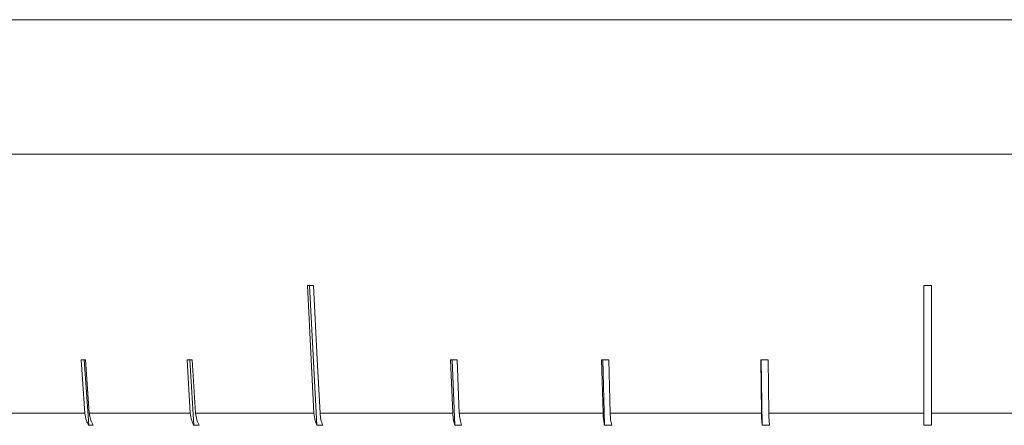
# Model space of a CAD drawing. Header units: inches. Extents: x -4.1 to 22.8, y -8.3 to 17.7.
# Tile 113 of 130: x 18.945 to 20.265, y 0.896 to 1.439. Entities that reach past the tile are written whole.
import ezdxf

# ---------------------------------------------------------------- set-up
doc = ezdxf.new("R2010")
doc.units = ezdxf.units.IN
doc.header["$MEASUREMENT"] = 0

msp = doc.modelspace()

# ---------------------------------------------------------------- linework, layer by layer
at = {"color": 7, "linetype": 'Continuous', "lineweight": 15}
for p, q in [((18.6943, 1.4392), (21.6303, 1.4392)), ((18.9454, 1.4392), (18.8903, 1.4392)), ((19.0379, 1.4392), (18.9739, 1.4392)), ((19.1427, 1.4392), (19.0704, 1.4392)), ((19.2587, 1.4392), (19.179, 1.4392)), ((19.3846, 1.4392), (19.2983, 1.4392)), ((19.519, 1.4392), (19.4271, 1.4392)), ((19.6605, 1.4392), (19.564, 1.4392)), ((19.8074, 1.4392), (19.7074, 1.4392)), ((19.9583, 1.4392), (19.8557, 1.4392)), ((20.1113, 1.4392), (20.0075, 1.4392)), ((20.265, 1.4392), (20.1609, 1.4392)), ((20.1623, 1.2592), (18.6943, 1.2592)), ((21.6303, 1.2592), (20.1623, 1.2592)), ((19.3339, 1.0834), (19.3436, 0.8961)), ((20.1573, 1.0834), (20.1573, 0.9125)), ((20.1673, 0.9125), (20.1673, 1.0834)), ((19.0278, 0.9838), (19.0328, 0.9125)), ((19.0318, 0.9838), (19.0381, 0.8961)), ((19.0387, 0.9125), (19.0337, 0.9838)), ((19.1697, 0.9838), (19.1741, 0.9125)), ((19.1733, 0.9838), (19.1787, 0.8961)), ((19.1812, 0.9125), (19.1768, 0.9838)), ((19.5229, 0.9838), (19.5257, 0.9125)), ((19.5251, 0.9838), (19.5286, 0.8961)), ((19.5346, 0.9125), (19.5318, 0.9838)), ((19.7253, 0.9838), (19.7273, 0.9125)), ((19.7269, 0.9838), (19.7292, 0.8961)), ((19.7368, 0.9125), (19.7348, 0.9838)), ((19.9386, 0.9838), (19.9395, 0.9125)), ((19.9393, 0.9838), (19.9405, 0.8961)), ((19.9494, 0.9125), (19.9484, 0.9838)), ((18.9239, 0.9125), (19.0328, 0.9125)), ((19.0387, 0.9125), (19.1741, 0.9125)), ((19.1812, 0.9125), (19.3398, 0.9125)), ((19.3479, 0.9125), (19.5257, 0.9125)), ((19.5346, 0.9125), (19.7273, 0.9125)), ((19.7368, 0.9125), (19.9395, 0.9125)), ((19.9494, 0.9125), (20.1573, 0.9125)), ((20.1673, 0.9125), (20.3752, 0.9125)), ((19.0439, 0.8961), (19.0381, 0.8961)), ((19.1858, 0.8961), (19.1787, 0.8961)), ((19.3517, 0.8961), (19.3436, 0.8961)), ((19.5375, 0.8961), (19.5286, 0.8961)), ((19.7388, 0.8961), (19.7292, 0.8961)), ((19.9504, 0.8961), (19.9405, 0.8961)), ((20.1673, 0.8961), (20.1573, 0.8961))]:
    msp.add_line(p, q, dxfattribs=at)
at = {"color": 7, "linetype": 'Continuous', "lineweight": 15, "flags": 128}
for points in [[(19.331, 1.0834), (19.3361, 0.984), (19.3398, 0.9125)], [(19.3479, 0.9125), (19.3442, 0.984), (19.3391, 1.0834)]]:
    msp.add_lwpolyline(points, dxfattribs=at)
at = {"color": 7, "linetype": 'Continuous', "lineweight": 15}
for centre, major_axis, ratio, start_param, end_param in [((20.1687, 1.2075), (1.4183, 0.0733), 0.070593, 4.076882, 4.083933), ((20.1623, 1.2075), (1.4182, 0), 0.087491, 4.708863, 4.715914), ((20.171, 1.1071), (1.4095, 0.1), 0.051167, 3.762719, 3.769814), ((20.1699, 1.1071), (1.4095, 0.0875), 0.061627, 3.919602, 3.926696), ((20.1672, 1.1071), (1.4095, 0.0563), 0.077831, 4.23448, 4.241575), ((20.1656, 1.1071), (1.4095, 0.0384), 0.083147, 4.39241, 4.399505), ((20.164, 1.1071), (1.4095, 0.0194), 0.086398, 4.550566, 4.557661)]:
    msp.add_ellipse(centre, major_axis=major_axis, ratio=ratio, start_param=start_param, end_param=end_param, dxfattribs=at)
for points, knots in [([(19.0328, 0.9125), (19.0333, 0.909), (19.0342, 0.9031), (19.0369, 0.8982), (19.0381, 0.8961)], [0, 0, 0, 0, 0.585348, 1, 1, 1, 1]), ([(19.0439, 0.8961), (19.0426, 0.8986), (19.0399, 0.9036), (19.0391, 0.9095), (19.0387, 0.9125)], [0, 0, 0, 0, 0.496779, 1, 1, 1, 1]), ([(19.1741, 0.9125), (19.1746, 0.909), (19.1753, 0.9031), (19.1777, 0.8982), (19.1787, 0.8961)], [0, 0, 0, 0, 0.585348, 1, 1, 1, 1]), ([(19.1858, 0.8961), (19.1846, 0.8986), (19.1822, 0.9036), (19.1816, 0.9095), (19.1812, 0.9125)], [0, 0, 0, 0, 0.496656, 1, 1, 1, 1]), ([(19.3398, 0.9125), (19.3401, 0.909), (19.3408, 0.9031), (19.3428, 0.8982), (19.3436, 0.8961)], [0, 0, 0, 0, 0.585349, 1, 1, 1, 1]), ([(19.3517, 0.8961), (19.3507, 0.8986), (19.3487, 0.9036), (19.3482, 0.9095), (19.3479, 0.9125)], [0, 0, 0, 0, 0.496777, 1, 1, 1, 1]), ([(19.5257, 0.9125), (19.526, 0.909), (19.5264, 0.9031), (19.528, 0.8982), (19.5286, 0.8961)], [0, 0, 0, 0, 0.585349, 1, 1, 1, 1]), ([(19.5375, 0.8961), (19.5368, 0.8986), (19.5353, 0.9036), (19.5348, 0.9095), (19.5346, 0.9125)], [0, 0, 0, 0, 0.4968501, 1, 1, 1, 1]), ([(19.7273, 0.9125), (19.7274, 0.909), (19.7278, 0.9031), (19.7288, 0.8982), (19.7292, 0.8961)], [0, 0, 0, 0, 0.585346, 1, 1, 1, 1]), ([(19.7388, 0.8961), (19.7382, 0.8986), (19.7372, 0.9036), (19.7369, 0.9095), (19.7368, 0.9125)], [0, 0, 0, 0, 0.4969012, 1, 1, 1, 1]), ([(19.9395, 0.9125), (19.9396, 0.909), (19.9398, 0.9031), (19.9403, 0.8982), (19.9405, 0.8961)], [0, 0, 0, 0, 0.585348, 1, 1, 1, 1]), ([(19.9504, 0.8961), (19.9502, 0.8986), (19.9496, 0.9036), (19.9495, 0.9095), (19.9494, 0.9125)], [0, 0, 0, 0, 0.4969284, 1, 1, 1, 1]), ([(20.1573, 0.9125), (20.1573, 0.9124), (20.1573, 0.9088), (20.1573, 0.9032), (20.1573, 0.8981), (20.1573, 0.8963), (20.1573, 0.8961)], [0, 0, 0, 0, 0.0151965, 0.6008037, 0.9673211, 1, 1, 1, 1]), ([(20.1673, 0.8961), (20.1673, 0.8963), (20.1673, 0.8992), (20.1673, 0.9046), (20.1673, 0.9102), (20.1673, 0.9125)], [0, 0, 0, 0, 0.0326818, 0.6183414, 1, 1, 1, 1])]:
    msp.add_open_spline(points, degree=3, knots=knots, dxfattribs=at)

doc.saveas('drawing.dxf')
